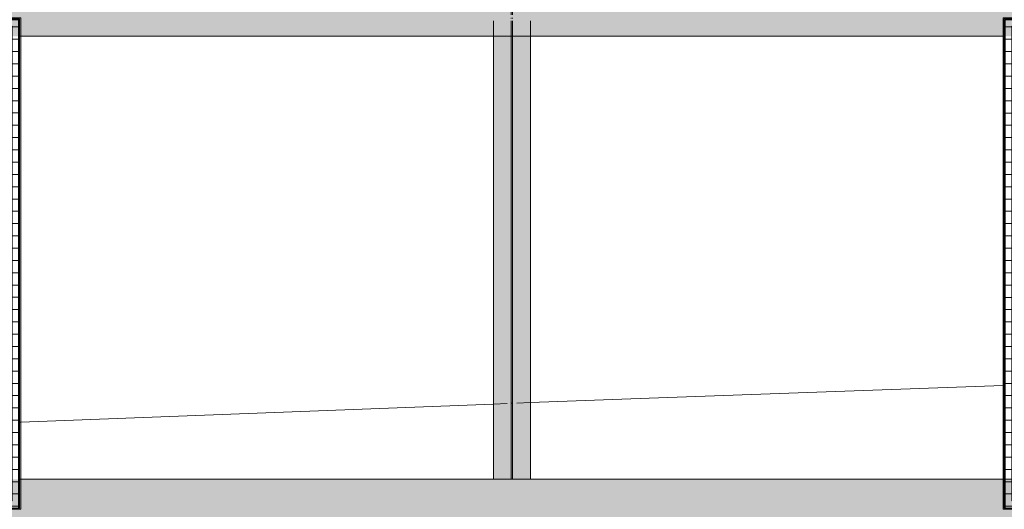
# Model space of a CAD drawing. Header units: metres. Extents: x -373759 to -373409, y 810976 to 811228.
# Tile 54 of 153: x -373624.39 to -373620.38, y 811115.88 to 811117.88. Entities that reach past the tile are written whole.
import ezdxf

# ---------------------------------------------------------------- set-up
doc = ezdxf.new("R2010")
doc.units = ezdxf.units.M
doc.header["$XCLIPFRAME"] = 2
for name, color, linetype, lineweight in [('A-GENM', 7, 'Continuous', 5), ('I-WALL', 7, 'Continuous', 5), ('S-BEAM', 7, 'Continuous', 5)]:
    doc.layers.add(name, color=color, linetype=linetype, lineweight=lineweight)
doc.layers.add('BASE ALAMEDA JULIO MULLER 1_explodidoR01_dwg', color=7, linetype='Continuous', lineweight=5, true_color=0x767676)
doc.layers.add('Curva_Intermediária', color=7, linetype='Continuous', lineweight=9, true_color=0x656565)
picture_1 = doc.add_image_def('image1.jpg', size_in_pixel=(999, 584))

# ---------------------------------------------------------------- blocks, each defined once
blk = doc.blocks.new('BASE ALAMEDA JULIO MULLER 1_explodidoR01_dwg-478056-PISTA INFERIOR PARTE 1')
at = {"layer": 'Curva_Intermediária', "color": 9, "lineweight": 5, "true_color": 0xc0c0c0}
for p, q in [((1475.7, 890265.3), (1471.7, 890266.2)), ((3348, 889811.6), (1475.7, 890265.3)), ((3401.7, 889798.5), (3348, 889811.6)), ((3423.7, 889793.2), (3418.1, 889794.6)), ((3493.9, 889776.2), (3440.1, 889789.2)), ((5368.6, 889317.6), (5365, 889318.5)), ((5372.7, 889316.6), (5369.8, 889317.3))]:
    blk.add_line(p, q, dxfattribs=at)
at = {"layer": 'Curva_Intermediária', "color": 9, "lineweight": 5, "true_color": 0xc0c0c0, "flags": 128}
blk.add_lwpolyline([(5365, 889318.5), (3964.5, 889662.2), (3493.9, 889776.2)], dxfattribs=at)
blk = doc.blocks.new('_EME_ GRADEX PISO 2X1  - _EME_ GRADEX PISO 2X1 -3874312-PISTA INFERIOR PARTE 1')
at = {"layer": 'A-GENM', "true_color": 0xaaaaaa}
h = blk.add_hatch(dxfattribs=at)
h.set_pattern_fill('FP_2', color=253, style=0, pattern_type=2)
h.set_pattern_definition([(0, (0, 0), (0, -100), []), (270, (0, 0), (-50, -3e-15), [])])
h.paths.add_polyline_path([(5, 8), (1992, 8), (1992, 992), (5, 992), (5, 366.5)], flags=0)
at = {"layer": 'A-GENM', "color": 253, "true_color": 0xaaaaaa}
for p, q in [((2000, 1000), (0, 1000)), ((0, 1000), (0, 0)), ((0, 0), (0, 1000)), ((0, 1000), (2000, 1000)), ((5, 5), (5, 995)), ((5, 995), (1995, 995)), ((5, 995), (1995, 995)), ((5, 992), (5, 995)), ((5, 8), (5, 992)), ((1992, 992), (5, 992)), ((5, 992), (5, 8)), ((5, 8), (5, 992)), ((5, 992), (1992, 992)), ((35, 965), (35, 35)), ((1965, 965), (35, 965)), ((35, 965), (1965, 965)), ((35, 35), (35, 965)), ((1965, 35), (1965, 965)), ((1965, 965), (1965, 35)), ((1992, 8), (1992, 992)), ((1992, 992), (1992, 8)), ((1995, 995), (1995, 5)), ((1995, 995), (1995, 5)), ((2000, 0), (2000, 1000)), ((2000, 1000), (2000, 0)), ((0, 0), (2000, 0)), ((2000, 0), (0, 0)), ((5, 5), (5, 8)), ((5, 8), (1992, 8)), ((1992, 8), (5, 8)), ((1995, 5), (5, 5)), ((1995, 5), (5, 5)), ((35, 35), (1965, 35)), ((1965, 35), (35, 35))]:
    blk.add_line(p, q, dxfattribs=at)
blk = doc.blocks.new('_EME_ GRADEX PISO 2X1  - _EME_ GRADEX PISO 2X1 -V177-PISTA INFERIOR PARTE 1')
at = {"layer": 'A-GENM', "true_color": 0xaaaaaa}
h = blk.add_hatch(dxfattribs=at)
h.set_pattern_fill('FP_3', color=253, style=0, pattern_type=2)
h.set_pattern_definition([(0, (0, 0), (0, 100), []), (90, (0, 0), (-50, 3e-15), [])])
h.paths.add_polyline_path([(5, -992), (1992, -992), (1992, -8), (5, -8), (5, -268.3)], flags=0)
at = {"layer": 'A-GENM', "color": 253, "true_color": 0xaaaaaa}
for p, q in [((2000, 0), (0, 0)), ((0, 0), (0, -1000)), ((0, -1000), (0, 0)), ((0, 0), (2000, 0)), ((2000, -1000), (2000, 0)), ((5, -5), (1995, -5)), ((5, -995), (5, -5)), ((5, -5), (1995, -5)), ((5, -8), (5, -5)), ((5, -992), (5, -8)), ((1992, -8), (5, -8)), ((5, -8), (5, -992)), ((5, -992), (5, -8)), ((5, -8), (1992, -8)), ((1965, -35), (35, -35)), ((35, -35), (35, -965)), ((35, -965), (35, -35)), ((35, -35), (1965, -35)), ((1965, -965), (1965, -35)), ((1965, -35), (1965, -965)), ((1992, -992), (1992, -8)), ((1992, -8), (1992, -992)), ((1995, -5), (1995, -995)), ((1995, -5), (1995, -995)), ((2000, 0), (2000, -1000)), ((0, -1000), (2000, -1000)), ((2000, -1000), (0, -1000)), ((5, -995), (5, -992)), ((5, -992), (1992, -992)), ((1992, -992), (5, -992)), ((1995, -995), (5, -995)), ((1995, -995), (5, -995)), ((35, -965), (1965, -965)), ((1965, -965), (35, -965))]:
    blk.add_line(p, q, dxfattribs=at)
blk = doc.blocks.new('M_W-Wide Flange - VIGA I 25X15-3696382-PISTA INFERIOR PARTE 1')
at = {"layer": 'S-BEAM'}
for p, q in [((-112.5, 2.7), (-1915, 2.7)), ((-54, 2.7), (-112.5, 2.7)), ((-49.8, 2.7), (-52.8, 2.7)), ((-37.5, 2.7), (-41.3, 2.7)), ((-23.2, 2.7), (-26.2, 2.7)), ((-18.9, 2.7), (-22.1, 2.7)), ((37.5, 2.7), (-17.7, 2.7)), ((1887.5, 2.7), (37.5, 2.7)), ((1946, 2.7), (1887.5, 2.7)), ((1950.2, 2.7), (1947.2, 2.7)), ((1976.8, 2.7), (1973.8, 2.7)), ((1981.1, 2.7), (1977.9, 2.7)), ((2037.5, 2.7), (1982.3, 2.7)), ((-112.5, -2.8), (-1915, -2.8)), ((-54, -2.8), (-112.5, -2.8)), ((-49.8, -2.8), (-52.8, -2.8)), ((-37.5, -2.8), (-41.3, -2.8)), ((-23.2, -2.8), (-26.2, -2.8)), ((-18.9, -2.8), (-22.1, -2.8)), ((37.5, -2.8), (-17.7, -2.8)), ((1887.5, -2.8), (37.5, -2.8)), ((1946, -2.8), (1887.5, -2.8)), ((1950.2, -2.8), (1947.2, -2.8)), ((1976.8, -2.8), (1973.8, -2.8)), ((1981.1, -2.8), (1977.9, -2.8)), ((2037.5, -2.8), (1982.3, -2.8))]:
    blk.add_line(p, q, dxfattribs=at)
blk = doc.blocks.new('M_W-Wide Flange - VIGA I 15X17-V340-PISTA INFERIOR PARTE 1')
at = {"layer": 'S-BEAM', "true_color": 0xff8080, "transparency": 33554432}
h = blk.add_hatch(color=11, dxfattribs=at)
h.paths.add_polyline_path([(-3510, -5.9), (-3510, -5), (-3510, -5)], flags=0)
h.paths.add_polyline_path([(6490, -5.9), (6490, -5), (6490, -5)], flags=0)
h.paths.add_polyline_path([(11488.8, -75), (11488.8, 75), (-11490, 75), (-11490, -75), (11485, -75)], flags=0)
h.paths.add_polyline_path([(2490, -5), (2490, -5), (2490, 0)], flags=0)
h.paths.add_polyline_path([(-7510, -5), (-7510, -5), (-7510, 0)], flags=0)
h.paths.add_polyline_path([(7495, 0), (7495, 0), (7897.7, 0)], flags=0)
h.paths.add_polyline_path([(1495, 0), (1495, 0), (1490, 0)], flags=0)
h.paths.add_polyline_path([(1490, 0), (1490, 0), (1490, 5)], flags=0)
h.paths.add_polyline_path([(495, 0), (495, 0), (915, 0)], flags=0)
h.paths.add_polyline_path([(-3505, 0), (-3505, 0), (-2893.8, 0)], flags=0)
h.paths.add_polyline_path([(1490, 0), (1495, 5), (1495, 5)], flags=0)
h.paths.add_polyline_path([(-8505, 0), (-8505, 0), (-7972.1, 0)], flags=0)
h.paths.add_polyline_path([(-10505, 0), (-10505, 0), (-9876.5, 0)], flags=0)
h.paths.add_polyline_path([(-10510, 0), (-10510, 5), (-10510, 5)], flags=0)
h = blk.add_hatch(color=11, dxfattribs=at)
h.paths.add_polyline_path([(11488.8, -19.7), (11487.3, -2.7), (-11490, -5.5), (-11490, -19.7), (11485, -19.7)], flags=0)
h.paths.add_polyline_path([(11071.7, -5), (11071.7, -5), (11396.1, -5)], flags=0)
h.paths.add_polyline_path([(10525, -3.3), (10525, -3.3), (11071.7, -3.3)], flags=0)
blk.add_hatch(color=11, dxfattribs=at).paths.add_polyline_path([(11488.8, -75), (11488.8, -19.7), (-11490, -20), (-11490, -75), (11485, -75)], flags=0)
at = {"layer": 'S-BEAM', "color": 1, "true_color": 0xff0000}
for p, q in [((-7515, -75), (-7510.2, -75)), ((-7515, -75), (-7510.2, -75)), ((-7515, -75), (-7510.2, -75)), ((-7515, -75), (-7510.2, -75)), ((-7510.2, -75), (-3509.8, -75)), ((-7510.2, -75), (-3509.8, -75)), ((-7510.2, -75), (-3509.8, -75)), ((-7510.2, -75), (-3509.8, -75)), ((-3509.8, -75), (-3505, -75)), ((-3509.8, -75), (-3505, -75)), ((-3509.8, -75), (-3505, -75)), ((-3509.8, -75), (-3505, -75))]:
    blk.add_line(p, q, dxfattribs=at)

msp = doc.modelspace()

# ---------------------------------------------------------------- hatches: boundary and pattern name
at = {"layer": 'I-WALL', "true_color": 0x808080}
h = msp.add_hatch(color=8, dxfattribs=at)
h.paths.add_polyline_path([(-373594.3824, 811116.0061), (-373657.6679, 811116.0063), (-373657.6679, 811115.7563), (-373594.3824, 811115.7561)], flags=0)
h.paths.add_polyline_path([(-373593.3957, 811115.7561), (-373593.3957, 811116.0061), (-373594.3824, 811116.0061), (-373594.3824, 811115.7561)], flags=0)
h.paths.add_polyline_path([(-373626.7489, 811115.8812), (-373626.7489, 811115.8812), (-373626.3904, 811115.8812)], flags=0)
h.paths.add_polyline_path([(-373628.3824, 811115.8887), (-373628.3824, 811115.8887), (-373628.3824, 811116.0062)], flags=0)
at = {"layer": 'S-BEAM', "true_color": 0xff8080, "transparency": 33554432}
h = msp.add_hatch(color=11, dxfattribs=at)
h.paths.add_polyline_path([(-373622.4021, 811116.0062), (-373622.4021, 811116.0063), (-373622.4021, 811119.9587), (-373622.4574, 811119.9587), (-373622.4574, 811116.0062)], flags=0)
h.paths.add_polyline_path([(-373622.4174, 811117.9187), (-373622.4174, 811117.9187), (-373622.4174, 811117.9587)], flags=0)
h = msp.add_hatch(color=11, dxfattribs=at)
h.paths.add_polyline_path([(-373622.3074, 811116.0062), (-373622.3074, 811119.9587), (-373622.4574, 811119.9587), (-373622.4574, 811116.0062)], flags=0)
h.paths.add_polyline_path([(-373622.4174, 811117.9187), (-373622.4174, 811117.9187), (-373622.4174, 811117.9587)], flags=0)
for points in [[(-373622.3851, 811116.0062), (-373622.3876, 811119.9587), (-373622.4021, 811119.9587), (-373622.402, 811116.0062), (-373622.3852, 811116.0062)], [(-373622.3626, 811116.0062), (-373622.3626, 811116.0063), (-373622.3626, 811119.9587), (-373622.3796, 811119.9587), (-373622.3771, 811116.0062), (-373622.3627, 811116.0062)]]:
    msp.add_hatch(color=11, dxfattribs=at).paths.add_polyline_path(points, flags=0)
h = msp.add_hatch(color=11, dxfattribs=at)
h.paths.add_polyline_path([(-373622.3074, 811116.0062), (-373622.3074, 811119.9587), (-373622.3626, 811119.9587), (-373622.3626, 811116.0062)], flags=0)
h.paths.add_polyline_path([(-373622.3474, 811118.9507), (-373622.3474, 811118.9507), (-373622.3474, 811119.7461)], flags=0)

# ---------------------------------------------------------------- linework, layer by layer
at = {"layer": 'I-WALL'}
for p, q in [((-373624.3871, 811116.0062), (-373620.3777, 811116.0062)), ((-373620.3774, 811116.0062), (-373620.3487, 811116.0062))]:
    msp.add_line(p, q, dxfattribs=at)
at = {"layer": 'S-BEAM', "color": 1, "true_color": 0xff0000}
for p, q in [((-373622.4574, 811117.8714), (-373622.4574, 811117.8683)), ((-373622.4574, 811117.8683), (-373622.4574, 811117.8714)), ((-373622.4574, 811117.8683), (-373622.4574, 811117.8714)), ((-373622.4574, 811117.8683), (-373622.4574, 811117.8714)), ((-373622.4574, 811117.8672), (-373622.4574, 811117.8087)), ((-373622.4574, 811117.8087), (-373622.4574, 811117.8672)), ((-373622.4574, 811117.8087), (-373622.4574, 811117.8672)), ((-373622.4574, 811117.8087), (-373622.4574, 811117.8672)), ((-373622.3074, 811117.8683), (-373622.3074, 811117.8713)), ((-373622.3074, 811117.8683), (-373622.3074, 811117.8713)), ((-373622.3074, 811117.8683), (-373622.3074, 811117.8713)), ((-373622.3074, 811117.8683), (-373622.3074, 811117.8713)), ((-373622.3074, 811117.8087), (-373622.3074, 811117.8672)), ((-373622.3074, 811117.8087), (-373622.3074, 811117.8672)), ((-373622.3074, 811117.8087), (-373622.3074, 811117.8672)), ((-373622.3074, 811117.8087), (-373622.3074, 811117.8672)), ((-373622.4574, 811117.8087), (-373622.4574, 811116.0062)), ((-373622.4574, 811116.0062), (-373622.4574, 811117.8087)), ((-373622.4574, 811116.0062), (-373622.4574, 811117.8087)), ((-373622.4574, 811116.0062), (-373622.4574, 811117.8087)), ((-373622.3074, 811116.0062), (-373622.3074, 811117.8087)), ((-373622.3074, 811116.0062), (-373622.3074, 811117.8087)), ((-373622.3074, 811116.0062), (-373622.3074, 811117.8087)), ((-373622.3074, 811116.0062), (-373622.3074, 811117.8087))]:
    msp.add_line(p, q, dxfattribs=at)

# ---------------------------------------------------------------- block references
at = {"layer": 'A-GENM', "color": 253, "true_color": 0xaaaaaa, "xscale": 0.001, "yscale": 0.001, "zscale": 0.001}
for name, p, rotation in [('_EME_ GRADEX PISO 2X1  - _EME_ GRADEX PISO 2X1 -3874312-PISTA INFERIOR PARTE 1', (-373624.3824, 811115.8837), 89.99971691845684), ('_EME_ GRADEX PISO 2X1  - _EME_ GRADEX PISO 2X1 -V177-PISTA INFERIOR PARTE 1', (-373620.3824, 811115.8837), 89.99971691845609)]:
    msp.add_blockref(name, p, dxfattribs=dict(at, rotation=rotation))
at = {"layer": 'BASE ALAMEDA JULIO MULLER 1_explodidoR01_dwg', "color": 9, "true_color": 0xc0c0c0, "xscale": 0.0009999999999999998, "yscale": 0.0009999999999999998, "zscale": 0.0009999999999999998, "rotation": 15.8306522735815}
msp.add_blockref('BASE ALAMEDA JULIO MULLER 1_explodidoR01_dwg-478056-PISTA INFERIOR PARTE 1', (-373382.9422, 810259.3357), dxfattribs=at)
at = {"layer": 'S-BEAM', "xscale": 0.001, "yscale": 0.001, "zscale": 0.001, "rotation": 89.99975580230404}
msp.add_blockref('M_W-Wide Flange - VIGA I 25X15-3696382-PISTA INFERIOR PARTE 1', (-373622.3824, 811117.9212), dxfattribs=at)
at = {"layer": 'S-BEAM', "color": 1, "true_color": 0xff0000, "xscale": 0.001, "yscale": 0.001, "zscale": 0.001}
msp.add_blockref('M_W-Wide Flange - VIGA I 15X17-V340-PISTA INFERIOR PARTE 1', (-373616.8724, 811117.8836), dxfattribs=at)

# ---------------------------------------------------------------- pictures from other files: only their frames are drawn
image = msp.add_image(picture_1, insert=(-373760.7975, 810990.6628), size_in_units=(351.8083, 205.6617))
image.set_boundary_path([(4.5384, 95.0127), (998.5, 423.3533)])
image.dxf.flags = 15

doc.saveas('drawing.dxf')
